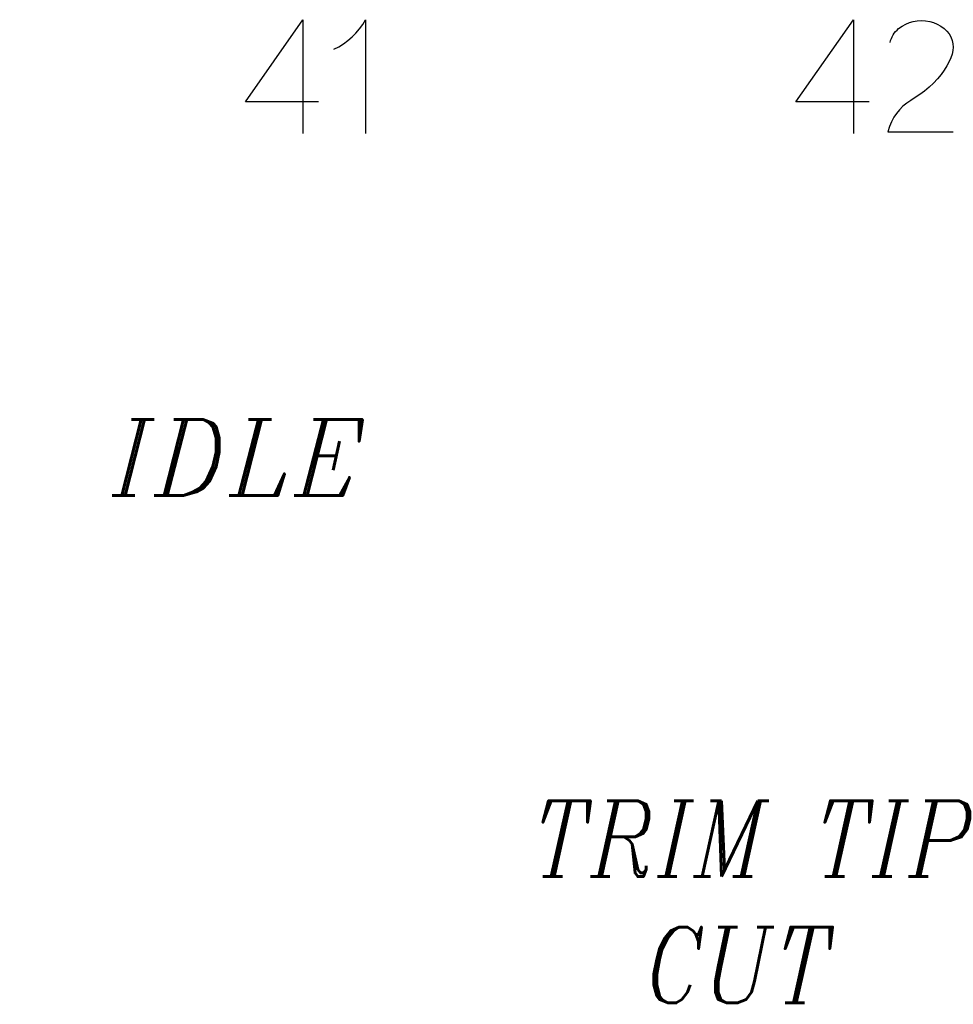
# Model space of a CAD drawing. Header units: inches. Extents: x -14.1 to 21.9, y -36.2 to -13.1.
# Tile 22 of 74: x 4.901 to 5.147, y -24.898 to -24.638. Entities that reach past the tile are written whole.
import ezdxf

# ---------------------------------------------------------------- set-up
doc = ezdxf.new("R2010")
doc.units = ezdxf.units.IN
doc.header["$LTSCALE"] = 0.5
doc.header["$MEASUREMENT"] = 0
doc.layers.add('APP-M-D', color=42, linetype='Continuous')
doc.styles.add('I', font='ITALIC.SHX')

msp = doc.modelspace()

# ---------------------------------------------------------------- linework, layer by layer
at = {"layer": 'APP-M-D', "linetype": 'Continuous'}
for p, q in [((4.96035, -24.66016), (4.97552, -24.63849)), ((4.97552, -24.63849), (4.97552, -24.63849)), ((4.97552, -24.63849), (4.97552, -24.66849)), ((4.99129, -24.63974), (4.99205, -24.63849)), ((4.99205, -24.63849), (4.99205, -24.63849)), ((4.99205, -24.63849), (4.99205, -24.66849)), ((5.10555, -24.66016), (5.12072, -24.63849)), ((5.12072, -24.63849), (5.12072, -24.63849)), ((5.12072, -24.63849), (5.12072, -24.66849)), ((5.13449, -24.63963), (5.13547, -24.63922)), ((5.13547, -24.63922), (5.13647, -24.63895)), ((5.13647, -24.63895), (5.13755, -24.63876)), ((5.13647, -24.63895), (5.13647, -24.63895)), ((5.13755, -24.63876), (5.13864, -24.63869)), ((5.13864, -24.63869), (5.13972, -24.63876)), ((5.13972, -24.63876), (5.14082, -24.63895)), ((5.14082, -24.63895), (5.14082, -24.63895)), ((5.14082, -24.63895), (5.14185, -24.63925)), ((5.14185, -24.63925), (5.14282, -24.63965)), ((4.98847, -24.64305), (4.98949, -24.64202)), ((4.98949, -24.64202), (4.99043, -24.64091)), ((4.99043, -24.64091), (4.99129, -24.63974)), ((5.13118, -24.64252), (5.13148, -24.64207)), ((5.13148, -24.64207), (5.13183, -24.64164)), ((5.13183, -24.64164), (5.1322, -24.64124)), ((5.1322, -24.64124), (5.13262, -24.64085)), ((5.13262, -24.64085), (5.13354, -24.64018)), ((5.13262, -24.64085), (5.13262, -24.64085)), ((5.13354, -24.64018), (5.13449, -24.63963)), ((5.14282, -24.63965), (5.14373, -24.64016)), ((5.14373, -24.64016), (5.14459, -24.64077)), ((5.14459, -24.64077), (5.14459, -24.64077)), ((5.14459, -24.64077), (5.14532, -24.64149)), ((5.14532, -24.64149), (5.14591, -24.64224)), ((4.98621, -24.64485), (4.98737, -24.64399)), ((4.98737, -24.64399), (4.98847, -24.64305)), ((5.13038, -24.64454), (5.13052, -24.644)), ((5.13052, -24.644), (5.1307, -24.64348)), ((5.1307, -24.64348), (5.13093, -24.64299)), ((5.13093, -24.64299), (5.13118, -24.64252)), ((5.14591, -24.64224), (5.14639, -24.64305)), ((5.14639, -24.64305), (5.14675, -24.64396)), ((5.14675, -24.64396), (5.14675, -24.64396)), ((5.14675, -24.64396), (5.14696, -24.64485)), ((4.98368, -24.64628), (4.98498, -24.64561)), ((4.98498, -24.64561), (4.98621, -24.64485)), ((5.14696, -24.64666), (5.14675, -24.64757)), ((5.14696, -24.64485), (5.14704, -24.64575)), ((5.14704, -24.64575), (5.14696, -24.64666)), ((5.14591, -24.64953), (5.14532, -24.65063)), ((5.14638, -24.64851), (5.14591, -24.64953)), ((5.14675, -24.64757), (5.14638, -24.64851)), ((5.14675, -24.64757), (5.14675, -24.64757)), ((5.14463, -24.65179), (5.14384, -24.65296)), ((5.14532, -24.65063), (5.14463, -24.65179)), ((5.14463, -24.65179), (5.14463, -24.65179)), ((5.14291, -24.6541), (5.14185, -24.65522)), ((5.14384, -24.65296), (5.14291, -24.6541)), ((5.13942, -24.6573), (5.1382, -24.65822)), ((5.14066, -24.65631), (5.13942, -24.6573)), ((5.14185, -24.65522), (5.14066, -24.65631)), ((5.14066, -24.65631), (5.14066, -24.65631)), ((4.97966, -24.66016), (4.96035, -24.66016)), ((4.96035, -24.66016), (4.96035, -24.66016)), ((5.12486, -24.66016), (5.10555, -24.66016)), ((5.10555, -24.66016), (5.10555, -24.66016)), ((5.13585, -24.65979), (5.13476, -24.66053)), ((5.13702, -24.65904), (5.13585, -24.65979)), ((5.13585, -24.65979), (5.13585, -24.65979)), ((5.1382, -24.65822), (5.13702, -24.65904)), ((5.13287, -24.66223), (5.13208, -24.66319)), ((5.13377, -24.66134), (5.13287, -24.66223)), ((5.13476, -24.66053), (5.13377, -24.66134)), ((5.13073, -24.6654), (5.1302, -24.66668)), ((5.13136, -24.66423), (5.13073, -24.6654)), ((5.13208, -24.66319), (5.13136, -24.66423)), ((5.13208, -24.66319), (5.13208, -24.66319)), ((5.1302, -24.66668), (5.12976, -24.66808)), ((5.12976, -24.66808), (5.12976, -24.66808)), ((5.12976, -24.66808), (5.14704, -24.66808))]:
    msp.add_line(p, q, dxfattribs=at)

# ---------------------------------------------------------------- texts
at = {"layer": 'APP-M-D', "char_height": 0.02, "attachment_point": 1, "style": 'I'}
for s, insert, width in [('{\\FITALIC.SHX;\\W3.56759; }IDLE', (4.87627, -24.74398), 0.2179418), ('{\\FITALIC.SHX;\\W2.42415; }TRIM TIP\\P{\\FITALIC.SHX;\\W4.97251; }CUT\\P{\\FITALIC.SHX;\\W6.42564; } ', (5.00215, -24.84449), 0.2570254)]:
    msp.add_mtext(s, dxfattribs=dict(at, insert=insert, width=width))

doc.saveas('drawing.dxf')
